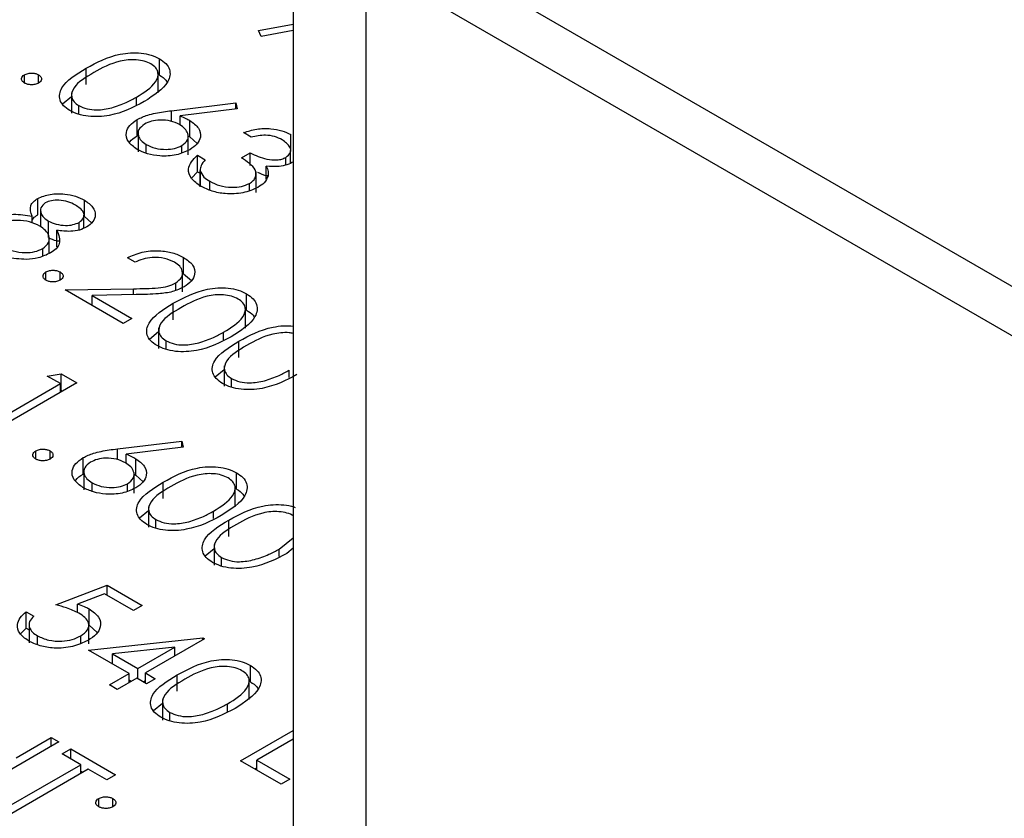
# Model space of a CAD drawing. Header units: inches. Extents: x 1694 to 2505, y -239 to -56.
# Tile 108 of 179: x 1828.291 to 1829.271, y -202.558 to -201.763. Entities that reach past the tile are written whole.
import ezdxf

# ---------------------------------------------------------------- set-up
doc = ezdxf.new("R2010")
doc.units = ezdxf.units.IN
doc.header["$LTSCALE"] = 0.5
doc.header["$MEASUREMENT"] = 0
doc.layers.add('SID-M-S', color=105, linetype='Continuous')

msp = doc.modelspace()

# ---------------------------------------------------------------- linework, layer by layer
at = {"layer": 'SID-M-S'}
for p, q in [((1828.56317, -201.55647), (1828.56317, -202.87926)), ((1828.63566, -201.6575), (1828.63566, -202.98029)), ((1828.63566, -201.6575), (1831.19892, -203.13724)), ((1828.63566, -201.70649), (1831.19892, -203.18623)), ((1828.52855, -201.77408), (1828.56317, -201.76764)), ((1828.5315, -201.77997), (1828.52855, -201.77408)), ((1828.56317, -201.77408), (1828.5315, -201.77997)), ((1828.43015, -201.81849), (1828.43015, -201.80216)), ((1828.35714, -201.82788), (1828.35714, -201.81155)), ((1828.29571, -201.82629), (1828.29571, -201.81812)), ((1828.30985, -201.82629), (1828.30985, -201.81812)), ((1828.42893, -201.83614), (1828.42893, -201.81573)), ((1828.33363, -201.84708), (1828.34257, -201.83978)), ((1828.34257, -201.83601), (1828.34257, -201.85643)), ((1828.40722, -201.84782), (1828.40722, -201.84042)), ((1828.3499, -201.85741), (1828.3499, -201.84878)), ((1828.44216, -201.8538), (1828.50621, -201.84607)), ((1828.44216, -201.8645), (1828.44216, -201.8538)), ((1828.50747, -201.85211), (1828.45076, -201.85896)), ((1828.50621, -201.84607), (1828.50747, -201.85211)), ((1828.50621, -201.85227), (1828.50621, -201.84607)), ((1828.40803, -201.87889), (1828.40803, -201.86256)), ((1828.45076, -201.8682), (1828.45076, -201.85896)), ((1828.46037, -201.8799), (1828.46037, -201.86357)), ((1828.40881, -201.87421), (1828.40881, -201.89463)), ((1828.45819, -201.87874), (1828.46037, -201.8799)), ((1828.45875, -201.89776), (1828.45875, -201.87734)), ((1828.46037, -201.8799), (1828.46778, -201.88647)), ((1828.52144, -201.87998), (1828.51383, -201.87559)), ((1828.56084, -201.89394), (1828.56084, -201.87761)), ((1828.41701, -201.89609), (1828.41701, -201.88752)), ((1828.45233, -201.89564), (1828.45233, -201.88848)), ((1828.56064, -201.90594), (1828.56064, -201.89348)), ((1828.46814, -201.89819), (1828.47575, -201.90259)), ((1828.46814, -201.91453), (1828.46814, -201.89819)), ((1828.51165, -201.90071), (1828.52035, -201.89568)), ((1828.52035, -201.90837), (1828.52035, -201.89568)), ((1828.556, -201.90776), (1828.556, -201.90023)), ((1828.47058, -201.91208), (1828.47058, -201.92841)), ((1828.47067, -201.92953), (1828.47067, -201.9132)), ((1828.53621, -201.92195), (1828.53621, -201.909)), ((1828.46199, -201.92104), (1828.46814, -201.91453)), ((1828.46814, -201.91453), (1828.47058, -201.91594)), ((1828.52625, -201.935), (1828.52625, -201.91459)), ((1828.48026, -201.9328), (1828.48026, -201.92403)), ((1828.51981, -201.93304), (1828.51981, -201.92614)), ((1828.30902, -201.9574), (1828.30902, -201.94107)), ((1828.35566, -201.95918), (1828.35566, -201.94285)), ((1828.30343, -201.96549), (1828.30343, -201.9586)), ((1828.31188, -201.95268), (1828.31188, -201.96901)), ((1828.35501, -201.97059), (1828.35501, -201.95771)), ((1828.35566, -201.95918), (1828.36265, -201.96518)), ((1828.31964, -201.97984), (1828.31964, -201.96351)), ((1828.35041, -201.97247), (1828.35041, -201.9649)), ((1828.32042, -201.99577), (1828.32042, -201.97937)), ((1828.32794, -201.98908), (1828.32794, -201.97275)), ((1828.31402, -201.99827), (1828.31402, -201.99093)), ((1828.40586, -202.00448), (1828.39824, -202.00009)), ((1828.4542, -202.01607), (1828.4542, -201.99974)), ((1828.3172, -202.02238), (1828.3172, -202.01422)), ((1828.33134, -202.02238), (1828.33134, -202.01422)), ((1828.4531, -202.03383), (1828.4531, -202.01342)), ((1828.4542, -202.01607), (1828.46205, -202.02278)), ((1828.33623, -202.03212), (1828.40426, -202.03084)), ((1828.40426, -202.03681), (1828.40426, -202.03084)), ((1828.44631, -202.0324), (1828.44631, -202.02509)), ((1828.39389, -202.0654), (1828.33623, -202.03212)), ((1828.407, -202.03676), (1828.36311, -202.03758)), ((1828.36311, -202.03758), (1828.40259, -202.06038)), ((1828.36311, -202.04763), (1828.36311, -202.03758)), ((1828.5169, -202.05226), (1828.5169, -202.03593)), ((1828.4439, -202.06166), (1828.4439, -202.04532)), ((1828.51569, -202.06992), (1828.51569, -202.0495)), ((1828.40259, -202.06038), (1828.39389, -202.0654)), ((1828.42933, -202.06979), (1828.42933, -202.0902)), ((1828.42038, -202.08086), (1828.42933, -202.07355)), ((1828.49397, -202.08159), (1828.49397, -202.07419)), ((1828.43666, -202.09118), (1828.43666, -202.08255)), ((1828.50917, -202.09934), (1828.50917, -202.08301)), ((1828.4946, -202.10747), (1828.4946, -202.12788)), ((1828.31856, -202.11768), (1828.33224, -202.11553)), ((1828.33161, -202.12522), (1828.31856, -202.11768)), ((1828.33224, -202.11553), (1828.34793, -202.12459)), ((1828.33224, -202.13186), (1828.33224, -202.11553)), ((1828.48565, -202.11854), (1828.4946, -202.11123)), ((1828.55924, -202.11928), (1828.55924, -202.11187)), ((1828.25546, -202.16918), (1828.33161, -202.12522)), ((1828.34793, -202.12459), (1828.26308, -202.17358)), ((1828.33161, -202.13401), (1828.33161, -202.12522)), ((1828.50193, -202.12886), (1828.50193, -202.12023)), ((1828.33161, -202.13196), (1828.33224, -202.13186)), ((1828.33224, -202.13186), (1828.33378, -202.13276)), ((1828.38831, -202.1901), (1828.45236, -202.18237)), ((1828.45236, -202.18237), (1828.45362, -202.18841)), ((1828.45236, -202.18856), (1828.45236, -202.18237)), ((1828.30713, -202.20027), (1828.30713, -202.1921)), ((1828.32128, -202.20027), (1828.32128, -202.1921)), ((1828.38831, -202.2008), (1828.38831, -202.1901)), ((1828.45362, -202.18841), (1828.39692, -202.19526)), ((1828.39692, -202.20449), (1828.39692, -202.19526)), ((1828.35418, -202.21518), (1828.35418, -202.19885)), ((1828.40652, -202.21619), (1828.40652, -202.19986)), ((1828.35496, -202.21051), (1828.35496, -202.23093)), ((1828.4049, -202.23405), (1828.4049, -202.21364)), ((1828.4049, -202.21534), (1828.40652, -202.21619)), ((1828.40652, -202.21619), (1828.41393, -202.22277)), ((1828.50684, -202.23015), (1828.50684, -202.21382)), ((1828.36316, -202.23239), (1828.36316, -202.22382)), ((1828.39848, -202.23193), (1828.39848, -202.22478)), ((1828.43383, -202.23954), (1828.43383, -202.22321)), ((1828.50563, -202.2478), (1828.50563, -202.22739)), ((1828.41032, -202.25874), (1828.41926, -202.25144)), ((1828.41926, -202.24767), (1828.41926, -202.26809)), ((1828.48391, -202.25948), (1828.48391, -202.25208)), ((1828.42659, -202.26907), (1828.42659, -202.26044)), ((1828.49911, -202.27722), (1828.49911, -202.26089)), ((1828.48454, -202.28535), (1828.48454, -202.30577)), ((1828.54918, -202.28976), (1828.56317, -202.27849)), ((1828.47559, -202.29642), (1828.48454, -202.28912)), ((1828.54918, -202.29716), (1828.54918, -202.28976)), ((1828.56317, -202.28875), (1828.55676, -202.29417)), ((1828.49186, -202.30675), (1828.49186, -202.29812)), ((1828.32699, -202.34518), (1828.37812, -202.32571)), ((1828.37536, -202.33417), (1828.34847, -202.34441)), ((1828.40422, -202.35083), (1828.37536, -202.33417)), ((1828.37812, -202.32571), (1828.41293, -202.34581)), ((1828.37812, -202.33576), (1828.37812, -202.32571)), ((1828.34847, -202.3528), (1828.34847, -202.34441)), ((1828.29761, -202.35209), (1828.30523, -202.35648)), ((1828.29761, -202.36842), (1828.29761, -202.35209)), ((1828.36012, -202.36556), (1828.36012, -202.34923)), ((1828.41293, -202.34581), (1828.40422, -202.35083)), ((1828.30037, -202.36268), (1828.30037, -202.3831)), ((1828.35974, -202.384), (1828.35974, -202.36359)), ((1828.29182, -202.37416), (1828.29761, -202.36842)), ((1828.29761, -202.36842), (1828.30037, -202.37001)), ((1828.36012, -202.36556), (1828.36816, -202.37265)), ((1828.30871, -202.38475), (1828.30871, -202.37608)), ((1828.35177, -202.38346), (1828.35177, -202.37609)), ((1828.35962, -202.39039), (1828.47339, -202.3782)), ((1828.47494, -202.37909), (1828.41619, -202.413)), ((1828.47339, -202.3782), (1828.47494, -202.37909)), ((1828.47339, -202.37998), (1828.47339, -202.3782)), ((1828.39987, -202.41363), (1828.35962, -202.39039)), ((1828.44543, -202.38733), (1828.38328, -202.39401)), ((1828.40858, -202.40861), (1828.44543, -202.38733)), ((1828.44543, -202.39613), (1828.44543, -202.38733)), ((1828.38328, -202.39401), (1828.40858, -202.40861)), ((1828.38328, -202.40405), (1828.38328, -202.39401)), ((1828.40858, -202.41865), (1828.40858, -202.40861)), ((1828.52071, -202.42185), (1828.52071, -202.40552)), ((1828.38029, -202.42493), (1828.39987, -202.41363)), ((1828.40749, -202.41803), (1828.38791, -202.42933)), ((1828.39987, -202.42242), (1828.39987, -202.41363)), ((1828.39987, -202.41991), (1828.40205, -202.42117)), ((1828.41728, -202.42368), (1828.40749, -202.41803)), ((1828.41402, -202.4218), (1828.41619, -202.42054)), ((1828.41619, -202.413), (1828.42598, -202.41865)), ((1828.41619, -202.42305), (1828.41619, -202.413)), ((1828.42598, -202.41865), (1828.41728, -202.42368)), ((1828.4477, -202.43124), (1828.4477, -202.41491)), ((1828.5195, -202.4395), (1828.5195, -202.41909)), ((1828.38791, -202.42933), (1828.38029, -202.42493)), ((1828.43314, -202.43937), (1828.43314, -202.45979)), ((1828.42419, -202.45044), (1828.43314, -202.44313)), ((1828.44046, -202.46076), (1828.44046, -202.45214)), ((1828.49778, -202.45118), (1828.49778, -202.44378)), ((1828.51083, -202.5003), (1828.56317, -202.47008)), ((1828.28755, -202.49731), (1828.32236, -202.47722)), ((1828.32236, -202.47722), (1828.32998, -202.48161)), ((1828.32236, -202.48601), (1828.32236, -202.47722)), ((1828.56317, -202.47888), (1828.52715, -202.49967)), ((1828.32998, -202.48161), (1828.24513, -202.5306)), ((1828.33324, -202.49354), (1828.34194, -202.48852)), ((1828.34194, -202.48852), (1828.38655, -202.51427)), ((1828.34194, -202.49857), (1828.34194, -202.48852)), ((1828.35174, -202.50422), (1828.33324, -202.49354)), ((1828.55109, -202.52353), (1828.51083, -202.5003)), ((1828.52715, -202.49967), (1828.55979, -202.51851)), ((1828.52715, -202.50972), (1828.52715, -202.49967)), ((1828.27559, -202.54818), (1828.35174, -202.50422)), ((1828.35935, -202.50862), (1828.2832, -202.55258)), ((1828.35174, -202.51301), (1828.35174, -202.50422)), ((1828.35174, -202.5105), (1828.35391, -202.51176)), ((1828.37784, -202.51929), (1828.35935, -202.50862)), ((1828.52498, -202.50846), (1828.52715, -202.50721)), ((1828.38655, -202.51427), (1828.37784, -202.51929)), ((1828.55979, -202.51851), (1828.55109, -202.52353)), ((1828.36969, -202.54598), (1828.36969, -202.53782)), ((1828.38383, -202.54598), (1828.38383, -202.53782))]:
    msp.add_line(p, q, dxfattribs=at)
for points, knots in [([(1828.35714, -201.81155), (1828.3676, -201.80589), (1828.38069, -201.79881), (1828.40135, -201.79601), (1828.41192, -201.79627), (1828.4221, -201.79821), (1828.42746, -201.80084), (1828.43015, -201.80216)], [0, 0, 0, 0, 0.498702, 0.624177, 0.749467, 0.874745, 1, 1, 1, 1]), ([(1828.4217, -201.80733), (1828.41956, -201.80632), (1828.41528, -201.8043), (1828.40714, -201.80304), (1828.39884, -201.80307), (1828.3829, -201.8058), (1828.37283, -201.81143), (1828.36479, -201.81593)], [0, 0, 0, 0, 0.1251388, 0.2504182, 0.3755189, 0.5008471, 1, 1, 1, 1]), ([(1828.43015, -201.80216), (1828.43244, -201.80372), (1828.43704, -201.80683), (1828.44171, -201.81464), (1828.43903, -201.82944), (1828.42449, -201.83867), (1828.4148, -201.84483)], [0, 0, 0, 0, 0.1256, 0.251197, 0.500581, 1, 1, 1, 1]), ([(1828.34094, -201.85366), (1828.33867, -201.85211), (1828.33412, -201.84902), (1828.32955, -201.84125), (1828.33266, -201.82659), (1828.34734, -201.81757), (1828.35714, -201.81155)], [0, 0, 0, 0, 0.125551, 0.25109, 0.50025, 1, 1, 1, 1]), ([(1828.40722, -201.84042), (1828.41478, -201.83569), (1828.42611, -201.8286), (1828.42983, -201.81729), (1828.42691, -201.81105), (1828.42344, -201.80857), (1828.4217, -201.80733)], [0, 0, 0, 0, 0.500072, 0.749021, 0.874598, 1, 1, 1, 1]), ([(1828.29571, -201.82629), (1828.2948, -201.82561), (1828.29298, -201.82426), (1828.29259, -201.82183), (1828.29349, -201.81967), (1828.29497, -201.81864), (1828.29571, -201.81812)], [0, 0, 0, 0, 0.279581, 0.559143, 0.779575, 1, 1, 1, 1]), ([(1828.29571, -201.81812), (1828.29688, -201.81759), (1828.29921, -201.81653), (1828.30344, -201.81631), (1828.30718, -201.81683), (1828.30896, -201.81769), (1828.30985, -201.81812)], [0, 0, 0, 0, 0.279576, 0.559284, 0.779552, 1, 1, 1, 1]), ([(1828.30985, -201.81812), (1828.31078, -201.8188), (1828.31263, -201.82014), (1828.31298, -201.82258), (1828.31212, -201.82475), (1828.31061, -201.82578), (1828.30985, -201.82629)], [0, 0, 0, 0, 0.279602, 0.559212, 0.779475, 1, 1, 1, 1]), ([(1828.36479, -201.81593), (1828.35692, -201.82054), (1828.34514, -201.82745), (1828.3417, -201.83884), (1828.3447, -201.84505), (1828.34817, -201.84754), (1828.3499, -201.84878)], [0, 0, 0, 0, 0.500291, 0.749086, 0.874606, 1, 1, 1, 1]), ([(1828.43015, -201.81849), (1828.4326, -201.82001), (1828.43592, -201.82207), (1828.43737, -201.82471), (1828.43775, -201.82541)], [0, 0, 0, 0, 0.736896, 1, 1, 1, 1]), ([(1828.30985, -201.82629), (1828.30869, -201.82682), (1828.30635, -201.82788), (1828.30213, -201.82809), (1828.29839, -201.82758), (1828.2966, -201.82672), (1828.29571, -201.82629)], [0, 0, 0, 0, 0.279469, 0.559358, 0.779674, 1, 1, 1, 1]), ([(1828.38267, -201.85088), (1828.38766, -201.84924), (1828.39659, -201.84632), (1828.40397, -201.84222), (1828.40722, -201.84042)], [0, 0, 0, 0, 0.559599, 1, 1, 1, 1]), ([(1828.4148, -201.84483), (1828.40414, -201.85044), (1828.38816, -201.85884), (1828.36256, -201.8603), (1828.34903, -201.85763), (1828.34364, -201.85498), (1828.34094, -201.85366)], [0, 0, 0, 0, 0.499407, 0.748743, 0.874372, 1, 1, 1, 1]), ([(1828.3499, -201.84878), (1828.35251, -201.84995), (1828.35773, -201.85229), (1828.36973, -201.85363), (1828.37777, -201.85192), (1828.38267, -201.85088)], [0, 0, 0, 0, 0.280257, 0.560781, 1, 1, 1, 1]), ([(1828.40803, -201.86256), (1828.41137, -201.86098), (1828.41686, -201.85838), (1828.42603, -201.8562), (1828.43401, -201.85482), (1828.43945, -201.85414), (1828.44216, -201.8538)], [0, 0, 0, 0, 0.339374, 0.559486, 0.779731, 1, 1, 1, 1]), ([(1828.4079, -201.89231), (1828.40456, -201.88985), (1828.39788, -201.88495), (1828.3962, -201.87602), (1828.39998, -201.86822), (1828.40535, -201.86444), (1828.40803, -201.86256)], [0, 0, 0, 0, 0.27967, 0.559085, 0.779558, 1, 1, 1, 1]), ([(1828.45007, -201.86767), (1828.44726, -201.8663), (1828.44166, -201.86358), (1828.43126, -201.86274), (1828.42197, -201.86395), (1828.41755, -201.86607), (1828.41534, -201.86713)], [0, 0, 0, 0, 0.280127, 0.559515, 0.779719, 1, 1, 1, 1]), ([(1828.45076, -201.85896), (1828.45265, -201.85976), (1828.45602, -201.86118), (1828.45904, -201.86284), (1828.46037, -201.86357)], [0, 0, 0, 0, 0.55991, 1, 1, 1, 1]), ([(1828.46037, -201.86357), (1828.46366, -201.86596), (1828.47025, -201.87074), (1828.47172, -201.87944), (1828.46843, -201.88713), (1828.46308, -201.89078), (1828.4604, -201.89261)], [0, 0, 0, 0, 0.279638, 0.559326, 0.779527, 1, 1, 1, 1]), ([(1828.41534, -201.86713), (1828.4131, -201.86884), (1828.40861, -201.87227), (1828.40852, -201.87844), (1828.41133, -201.8837), (1828.41511, -201.88625), (1828.41701, -201.88752)], [0, 0, 0, 0, 0.279059, 0.55882, 0.779303, 1, 1, 1, 1]), ([(1828.45233, -201.88848), (1828.4546, -201.88672), (1828.45914, -201.88319), (1828.45894, -201.87688), (1828.4559, -201.87155), (1828.45201, -201.86896), (1828.45007, -201.86767)], [0, 0, 0, 0, 0.278754, 0.558605, 0.779147, 1, 1, 1, 1]), ([(1828.51383, -201.87559), (1828.51807, -201.87427), (1828.52654, -201.87163), (1828.54023, -201.87121), (1828.55222, -201.87335), (1828.55797, -201.87619), (1828.56084, -201.87761)], [0, 0, 0, 0, 0.280288, 0.55968, 0.779747, 1, 1, 1, 1]), ([(1828.40036, -201.88557), (1828.40048, -201.88531), (1828.40171, -201.88271), (1828.40504, -201.8807), (1828.40803, -201.87889)], [0, 0, 0, 0, 0.098877, 1, 1, 1, 1]), ([(1828.55224, -201.88269), (1828.54986, -201.88152), (1828.5451, -201.87918), (1828.53384, -201.87758), (1828.52615, -201.87907), (1828.52144, -201.87998)], [0, 0, 0, 0, 0.280636, 0.560364, 1, 1, 1, 1]), ([(1828.556, -201.90023), (1828.55779, -201.8987), (1828.56139, -201.89562), (1828.56039, -201.8887), (1828.55533, -201.88497), (1828.55224, -201.88269)], [0, 0, 0, 0, 0.278859, 0.5600742, 1, 1, 1, 1]), ([(1828.4604, -201.89261), (1828.45608, -201.8946), (1828.44744, -201.89858), (1828.4316, -201.89936), (1828.41788, -201.89708), (1828.41122, -201.8939), (1828.4079, -201.89231)], [0, 0, 0, 0, 0.279631, 0.55896, 0.779478, 1, 1, 1, 1]), ([(1828.41701, -201.88752), (1828.41987, -201.88887), (1828.42561, -201.89158), (1828.436, -201.89256), (1828.44554, -201.89166), (1828.45007, -201.88954), (1828.45233, -201.88848)], [0, 0, 0, 0, 0.280018, 0.559853, 0.779987, 1, 1, 1, 1]), ([(1828.47142, -201.92898), (1828.46786, -201.92653), (1828.46077, -201.92165), (1828.4581, -201.91259), (1828.46134, -201.90456), (1828.46587, -201.90032), (1828.46814, -201.89819)], [0, 0, 0, 0, 0.279886, 0.558979, 0.779263, 1, 1, 1, 1]), ([(1828.47575, -201.90259), (1828.47406, -201.90446), (1828.47105, -201.9078), (1828.47078, -201.91155), (1828.47067, -201.9132)], [0, 0, 0, 0, 0.560694, 1, 1, 1, 1]), ([(1828.51981, -201.92614), (1828.52117, -201.92522), (1828.52388, -201.92336), (1828.52658, -201.91875), (1828.526, -201.90997), (1828.51739, -201.90441), (1828.51165, -201.90071)], [0, 0, 0, 0, 0.125587, 0.251191, 0.500605, 1, 1, 1, 1]), ([(1828.52035, -201.89568), (1828.52559, -201.89819), (1828.53344, -201.90196), (1828.54545, -201.90314), (1828.55208, -201.90209), (1828.55469, -201.90085), (1828.556, -201.90023)], [0, 0, 0, 0, 0.499418, 0.749016, 0.874544, 1, 1, 1, 1]), ([(1828.47067, -201.9132), (1828.47158, -201.91549), (1828.47322, -201.91958), (1828.4781, -201.92267), (1828.48026, -201.92403)], [0, 0, 0, 0, 0.558748, 1, 1, 1, 1]), ([(1828.56358, -201.90464), (1828.56148, -201.90569), (1828.55728, -201.9078), (1828.54772, -201.90979), (1828.54057, -201.9093), (1828.53621, -201.909)], [0, 0, 0, 0, 0.280508, 0.560792, 1, 1, 1, 1]), ([(1828.53621, -201.909), (1828.53716, -201.91073), (1828.53884, -201.91384), (1828.53837, -201.91707), (1828.53817, -201.91849)], [0, 0, 0, 0, 0.5597945, 1, 1, 1, 1]), ([(1828.52773, -201.91479), (1828.53061, -201.91638), (1828.53375, -201.91812), (1828.53783, -201.91838), (1828.53817, -201.9184)], [0, 0, 0, 0, 0.915503, 1, 1, 1, 1]), ([(1828.53817, -201.91849), (1828.5372, -201.92093), (1828.53546, -201.92529), (1828.53039, -201.92864), (1828.52816, -201.93012)], [0, 0, 0, 0, 0.5594191, 1, 1, 1, 1]), ([(1828.52816, -201.93012), (1828.52338, -201.93217), (1828.51383, -201.93627), (1828.49671, -201.93696), (1828.48204, -201.93423), (1828.47496, -201.93073), (1828.47142, -201.92898)], [0, 0, 0, 0, 0.279304, 0.558838, 0.779277, 1, 1, 1, 1]), ([(1828.48026, -201.92403), (1828.48339, -201.92562), (1828.48966, -201.92878), (1828.50117, -201.93034), (1828.51204, -201.92964), (1828.51722, -201.92731), (1828.51981, -201.92614)], [0, 0, 0, 0, 0.280599, 0.560151, 0.780303, 1, 1, 1, 1]), ([(1828.30343, -201.9586), (1828.3022, -201.9551), (1828.30049, -201.95022), (1828.3044, -201.94423), (1828.30748, -201.94212), (1828.30902, -201.94107)], [0, 0, 0, 0, 0.5577522, 0.7789324, 1, 1, 1, 1]), ([(1828.30902, -201.94107), (1828.31302, -201.93945), (1828.32103, -201.93622), (1828.33508, -201.93619), (1828.34695, -201.93857), (1828.35276, -201.94142), (1828.35566, -201.94285)], [0, 0, 0, 0, 0.278806, 0.558457, 0.77916, 1, 1, 1, 1]), ([(1828.31652, -201.94553), (1828.31474, -201.9471), (1828.31118, -201.95026), (1828.31195, -201.95564), (1828.31466, -201.96018), (1828.31798, -201.9624), (1828.31964, -201.96351)], [0, 0, 0, 0, 0.277721, 0.558224, 0.779072, 1, 1, 1, 1]), ([(1828.34653, -201.94763), (1828.34415, -201.94643), (1828.3394, -201.94403), (1828.33081, -201.94269), (1828.32248, -201.94291), (1828.3185, -201.94466), (1828.31652, -201.94553)], [0, 0, 0, 0, 0.280651, 0.560566, 0.78062, 1, 1, 1, 1]), ([(1828.35041, -201.9649), (1828.35214, -201.96338), (1828.3556, -201.96033), (1828.35498, -201.95347), (1828.34974, -201.94984), (1828.34653, -201.94763)], [0, 0, 0, 0, 0.278971, 0.559919, 1, 1, 1, 1]), ([(1828.35566, -201.94285), (1828.35867, -201.94502), (1828.36469, -201.94935), (1828.36703, -201.95717), (1828.36473, -201.9643), (1828.36006, -201.96774), (1828.35774, -201.96946)], [0, 0, 0, 0, 0.2799289, 0.5596229, 0.7799456, 1, 1, 1, 1]), ([(1828.26343, -201.96236), (1828.26655, -201.96088), (1828.27277, -201.95793), (1828.28727, -201.95614), (1828.2973, -201.95767), (1828.30343, -201.9586)], [0, 0, 0, 0, 0.279987, 0.559901, 1, 1, 1, 1]), ([(1828.30343, -201.96268), (1828.30381, -201.962), (1828.30495, -201.96001), (1828.3074, -201.95844), (1828.30902, -201.9574)], [0, 0, 0, 0, 0.339295, 1, 1, 1, 1]), ([(1828.31113, -201.96864), (1828.30789, -201.96706), (1828.30142, -201.96392), (1828.28965, -201.9626), (1828.27867, -201.96335), (1828.27341, -201.96572), (1828.27079, -201.9669)], [0, 0, 0, 0, 0.280283, 0.560138, 0.780298, 1, 1, 1, 1]), ([(1828.31402, -201.99093), (1828.31634, -201.98902), (1828.32099, -201.98518), (1828.32056, -201.97847), (1828.31735, -201.97278), (1828.3132, -201.97002), (1828.31113, -201.96864)], [0, 0, 0, 0, 0.278303, 0.558509, 0.779146, 1, 1, 1, 1]), ([(1828.31964, -201.96351), (1828.32213, -201.96467), (1828.32711, -201.96699), (1828.336, -201.96815), (1828.34431, -201.96747), (1828.34838, -201.96576), (1828.35041, -201.9649)], [0, 0, 0, 0, 0.280237, 0.560145, 0.780435, 1, 1, 1, 1]), ([(1828.35774, -201.96946), (1828.35543, -201.97058), (1828.35082, -201.9728), (1828.34011, -201.97433), (1828.33255, -201.97335), (1828.32794, -201.97275)], [0, 0, 0, 0, 0.280159, 0.560243, 1, 1, 1, 1]), ([(1828.31964, -201.97984), (1828.32206, -201.98112), (1828.32511, -201.98274), (1828.32906, -201.98318), (1828.32988, -201.98327)], [0, 0, 0, 0, 0.792939, 1, 1, 1, 1]), ([(1828.32794, -201.97275), (1828.32983, -201.97721), (1828.33248, -201.98343), (1828.32779, -201.99121), (1828.32379, -201.9939), (1828.32179, -201.99524)], [0, 0, 0, 0, 0.558271, 0.779089, 1, 1, 1, 1]), ([(1828.27474, -201.98908), (1828.27786, -201.99065), (1828.28409, -201.99379), (1828.29559, -201.99528), (1828.30633, -201.99442), (1828.31146, -201.99209), (1828.31402, -201.99093)], [0, 0, 0, 0, 0.280602, 0.559962, 0.78018, 1, 1, 1, 1]), ([(1828.29778, -202.00168), (1828.29102, -202.00136), (1828.27888, -202.00079), (1828.26991, -201.99612), (1828.26595, -201.99405)], [0, 0, 0, 0, 0.557758, 1, 1, 1, 1]), ([(1828.32179, -201.99524), (1828.31783, -201.99713), (1828.31077, -202.0005), (1828.30176, -202.00132), (1828.29778, -202.00168)], [0, 0, 0, 0, 0.559346, 1, 1, 1, 1]), ([(1828.39824, -202.00009), (1828.40286, -201.99799), (1828.41209, -201.99381), (1828.42876, -201.99254), (1828.44363, -201.99459), (1828.45067, -201.99802), (1828.4542, -201.99974)], [0, 0, 0, 0, 0.280029, 0.559515, 0.779668, 1, 1, 1, 1]), ([(1828.4451, -202.00453), (1828.44191, -202.00303), (1828.43553, -202.00003), (1828.42369, -201.9993), (1828.41352, -202.0011), (1828.40841, -202.00336), (1828.40586, -202.00448)], [0, 0, 0, 0, 0.279699, 0.558847, 0.779176, 1, 1, 1, 1]), ([(1828.4542, -201.99974), (1828.45763, -202.00212), (1828.46448, -202.00689), (1828.46597, -202.01573), (1828.46268, -202.02351), (1828.4573, -202.02723), (1828.45461, -202.02909)], [0, 0, 0, 0, 0.27989, 0.559224, 0.779582, 1, 1, 1, 1]), ([(1828.44631, -202.02509), (1828.44858, -202.02337), (1828.45312, -202.01993), (1828.45349, -202.01373), (1828.45082, -202.00838), (1828.44701, -202.00582), (1828.4451, -202.00453)], [0, 0, 0, 0, 0.279126, 0.558978, 0.77935, 1, 1, 1, 1]), ([(1828.3172, -202.02238), (1828.31628, -202.02171), (1828.31446, -202.02036), (1828.31408, -202.01792), (1828.31497, -202.01577), (1828.31645, -202.01474), (1828.3172, -202.01422)], [0, 0, 0, 0, 0.279581, 0.559143, 0.779575, 1, 1, 1, 1]), ([(1828.3172, -202.01422), (1828.31836, -202.01369), (1828.3207, -202.01263), (1828.32493, -202.0124), (1828.32866, -202.01292), (1828.33045, -202.01379), (1828.33134, -202.01422)], [0, 0, 0, 0, 0.279576, 0.559284, 0.779552, 1, 1, 1, 1]), ([(1828.33134, -202.01422), (1828.33227, -202.01489), (1828.33412, -202.01624), (1828.33446, -202.01868), (1828.33361, -202.02085), (1828.3321, -202.02187), (1828.33134, -202.02238)], [0, 0, 0, 0, 0.279602, 0.559212, 0.779475, 1, 1, 1, 1]), ([(1828.33134, -202.02238), (1828.33017, -202.02291), (1828.32784, -202.02398), (1828.32361, -202.02419), (1828.31987, -202.02367), (1828.31809, -202.02281), (1828.3172, -202.02238)], [0, 0, 0, 0, 0.2794691, 0.5593578, 0.7796739, 1, 1, 1, 1]), ([(1828.40426, -202.03084), (1828.41252, -202.03077), (1828.42402, -202.03068), (1828.4387, -202.0287), (1828.44377, -202.02629), (1828.44631, -202.02509)], [0, 0, 0, 0, 0.560717, 0.780532, 1, 1, 1, 1]), ([(1828.45461, -202.02909), (1828.4509, -202.03084), (1828.44347, -202.03433), (1828.42651, -202.03629), (1828.4144, -202.03658), (1828.407, -202.03676)], [0, 0, 0, 0, 0.279288, 0.559154, 1, 1, 1, 1]), ([(1828.4439, -202.04532), (1828.45436, -202.03967), (1828.46745, -202.03258), (1828.4881, -202.02979), (1828.49867, -202.03005), (1828.50886, -202.03199), (1828.51422, -202.03462), (1828.5169, -202.03593)], [0, 0, 0, 0, 0.498702, 0.624177, 0.749467, 0.874745, 1, 1, 1, 1]), ([(1828.50845, -202.04111), (1828.50632, -202.04009), (1828.50203, -202.03807), (1828.49389, -202.03682), (1828.4856, -202.03685), (1828.46965, -202.03957), (1828.45959, -202.0452), (1828.45155, -202.0497)], [0, 0, 0, 0, 0.125139, 0.250418, 0.375519, 0.500847, 1, 1, 1, 1]), ([(1828.5169, -202.03593), (1828.5192, -202.03749), (1828.5238, -202.04061), (1828.52847, -202.04842), (1828.52578, -202.06321), (1828.51125, -202.07245), (1828.50155, -202.07861)], [0, 0, 0, 0, 0.1256, 0.251197, 0.500581, 1, 1, 1, 1]), ([(1828.4277, -202.08743), (1828.42542, -202.08588), (1828.42087, -202.08279), (1828.41631, -202.07503), (1828.41942, -202.06036), (1828.4341, -202.05134), (1828.4439, -202.04532)], [0, 0, 0, 0, 0.125551, 0.25109, 0.50025, 1, 1, 1, 1]), ([(1828.45155, -202.0497), (1828.44368, -202.05432), (1828.43189, -202.06123), (1828.42846, -202.07262), (1828.43146, -202.07883), (1828.43492, -202.08131), (1828.43666, -202.08255)], [0, 0, 0, 0, 0.500291, 0.749086, 0.874606, 1, 1, 1, 1]), ([(1828.49397, -202.07419), (1828.50154, -202.06946), (1828.51287, -202.06238), (1828.51659, -202.05106), (1828.51367, -202.04482), (1828.51019, -202.04234), (1828.50845, -202.04111)], [0, 0, 0, 0, 0.500072, 0.749021, 0.874598, 1, 1, 1, 1]), ([(1828.5169, -202.05226), (1828.51935, -202.05378), (1828.52268, -202.05584), (1828.52412, -202.05849), (1828.5245, -202.05919)], [0, 0, 0, 0, 0.7368963, 1, 1, 1, 1]), ([(1828.50917, -202.08301), (1828.51962, -202.07739), (1828.5327, -202.07036), (1828.55315, -202.06742), (1828.55991, -202.0678), (1828.56317, -202.06799)], [0, 0, 0, 0, 0.673069, 0.8424145, 1, 1, 1, 1]), ([(1828.50155, -202.07861), (1828.4909, -202.08421), (1828.47492, -202.09262), (1828.44931, -202.09408), (1828.43579, -202.0914), (1828.4304, -202.08875), (1828.4277, -202.08743)], [0, 0, 0, 0, 0.499407, 0.748743, 0.874372, 1, 1, 1, 1]), ([(1828.46943, -202.08465), (1828.47442, -202.08302), (1828.48334, -202.0801), (1828.49072, -202.076), (1828.49397, -202.07419)], [0, 0, 0, 0, 0.559599, 1, 1, 1, 1]), ([(1828.56317, -202.0754), (1828.56184, -202.07513), (1828.5579, -202.07436), (1828.55084, -202.07457), (1828.53496, -202.0772), (1828.52488, -202.08286), (1828.51682, -202.08738)], [0, 0, 0, 0, 0.0787628, 0.2325117, 0.3865403, 1, 1, 1, 1]), ([(1828.43666, -202.08255), (1828.43926, -202.08372), (1828.44448, -202.08606), (1828.45649, -202.0874), (1828.46452, -202.0857), (1828.46943, -202.08465)], [0, 0, 0, 0, 0.280257, 0.560781, 1, 1, 1, 1]), ([(1828.49297, -202.12511), (1828.49069, -202.12357), (1828.48615, -202.12047), (1828.48158, -202.11271), (1828.48469, -202.09804), (1828.49937, -202.08902), (1828.50917, -202.08301)], [0, 0, 0, 0, 0.125551, 0.25109, 0.50025, 1, 1, 1, 1]), ([(1828.51682, -202.08738), (1828.50895, -202.092), (1828.49716, -202.09891), (1828.49373, -202.1103), (1828.49673, -202.11651), (1828.5002, -202.11899), (1828.50193, -202.12023)], [0, 0, 0, 0, 0.500291, 0.749086, 0.874606, 1, 1, 1, 1]), ([(1828.56683, -202.11629), (1828.55617, -202.12189), (1828.54019, -202.1303), (1828.51459, -202.13176), (1828.50106, -202.12908), (1828.49567, -202.12644), (1828.49297, -202.12511)], [0, 0, 0, 0, 0.499407, 0.748743, 0.874372, 1, 1, 1, 1]), ([(1828.5347, -202.12233), (1828.53969, -202.1207), (1828.54861, -202.11778), (1828.55599, -202.11368), (1828.55924, -202.11187)], [0, 0, 0, 0, 0.559599, 1, 1, 1, 1]), ([(1828.50193, -202.12023), (1828.50454, -202.1214), (1828.50976, -202.12375), (1828.52176, -202.12508), (1828.5298, -202.12338), (1828.5347, -202.12233)], [0, 0, 0, 0, 0.280257, 0.560781, 1, 1, 1, 1]), ([(1828.30713, -202.20027), (1828.30622, -202.19959), (1828.3044, -202.19824), (1828.30402, -202.19581), (1828.30491, -202.19365), (1828.30639, -202.19262), (1828.30713, -202.1921)], [0, 0, 0, 0, 0.279581, 0.559143, 0.779575, 1, 1, 1, 1]), ([(1828.30713, -202.1921), (1828.3083, -202.19157), (1828.31063, -202.19051), (1828.31486, -202.19029), (1828.3186, -202.19081), (1828.32038, -202.19167), (1828.32128, -202.1921)], [0, 0, 0, 0, 0.279576, 0.559284, 0.779552, 1, 1, 1, 1]), ([(1828.32128, -202.1921), (1828.3222, -202.19277), (1828.32406, -202.19412), (1828.3244, -202.19656), (1828.32355, -202.19873), (1828.32203, -202.19975), (1828.32128, -202.20027)], [0, 0, 0, 0, 0.279602, 0.559212, 0.779475, 1, 1, 1, 1]), ([(1828.35418, -202.19885), (1828.35752, -202.19727), (1828.36301, -202.19467), (1828.37218, -202.19249), (1828.38016, -202.19112), (1828.3856, -202.19044), (1828.38831, -202.1901)], [0, 0, 0, 0, 0.339374, 0.559486, 0.779731, 1, 1, 1, 1]), ([(1828.39692, -202.19526), (1828.3988, -202.19606), (1828.40217, -202.19747), (1828.40519, -202.19913), (1828.40652, -202.19986)], [0, 0, 0, 0, 0.55991, 1, 1, 1, 1]), ([(1828.32128, -202.20027), (1828.32011, -202.2008), (1828.31778, -202.20186), (1828.31355, -202.20207), (1828.30981, -202.20156), (1828.30803, -202.2007), (1828.30713, -202.20027)], [0, 0, 0, 0, 0.2794691, 0.5593578, 0.7796739, 1, 1, 1, 1]), ([(1828.35405, -202.2286), (1828.35071, -202.22615), (1828.34403, -202.22124), (1828.34235, -202.21232), (1828.34613, -202.20452), (1828.3515, -202.20074), (1828.35418, -202.19885)], [0, 0, 0, 0, 0.2796696, 0.5590848, 0.7795576, 1, 1, 1, 1]), ([(1828.36149, -202.20343), (1828.35925, -202.20514), (1828.35476, -202.20857), (1828.35467, -202.21474), (1828.35748, -202.22), (1828.36127, -202.22254), (1828.36316, -202.22382)], [0, 0, 0, 0, 0.279059, 0.55882, 0.779303, 1, 1, 1, 1]), ([(1828.39622, -202.20397), (1828.39341, -202.2026), (1828.38781, -202.19987), (1828.37741, -202.19903), (1828.36812, -202.20024), (1828.3637, -202.20236), (1828.36149, -202.20343)], [0, 0, 0, 0, 0.280127, 0.559515, 0.779719, 1, 1, 1, 1]), ([(1828.39848, -202.22478), (1828.40075, -202.22302), (1828.40529, -202.21949), (1828.40509, -202.21318), (1828.40205, -202.20784), (1828.39816, -202.20526), (1828.39622, -202.20397)], [0, 0, 0, 0, 0.278754, 0.558605, 0.779147, 1, 1, 1, 1]), ([(1828.40652, -202.19986), (1828.40981, -202.20225), (1828.4164, -202.20704), (1828.41787, -202.21574), (1828.41458, -202.22343), (1828.40923, -202.22708), (1828.40655, -202.22891)], [0, 0, 0, 0, 0.279638, 0.559326, 0.779527, 1, 1, 1, 1]), ([(1828.34651, -202.22186), (1828.34663, -202.22161), (1828.34786, -202.21901), (1828.35119, -202.217), (1828.35418, -202.21518)], [0, 0, 0, 0, 0.0988773, 1, 1, 1, 1]), ([(1828.43383, -202.22321), (1828.44429, -202.21755), (1828.45739, -202.21046), (1828.47804, -202.20767), (1828.48861, -202.20793), (1828.49879, -202.20987), (1828.50416, -202.2125), (1828.50684, -202.21382)], [0, 0, 0, 0, 0.498702, 0.624177, 0.749467, 0.874745, 1, 1, 1, 1]), ([(1828.49839, -202.21899), (1828.49625, -202.21798), (1828.49197, -202.21595), (1828.48383, -202.2147), (1828.47554, -202.21473), (1828.45959, -202.21745), (1828.44953, -202.22308), (1828.44148, -202.22758)], [0, 0, 0, 0, 0.125139, 0.250418, 0.375519, 0.500847, 1, 1, 1, 1]), ([(1828.50684, -202.21382), (1828.50914, -202.21537), (1828.51373, -202.21849), (1828.51841, -202.2263), (1828.51572, -202.24109), (1828.50119, -202.25033), (1828.49149, -202.25649)], [0, 0, 0, 0, 0.1256, 0.251197, 0.500581, 1, 1, 1, 1]), ([(1828.36316, -202.22382), (1828.36602, -202.22517), (1828.37176, -202.22788), (1828.38215, -202.22886), (1828.39169, -202.22795), (1828.39622, -202.22584), (1828.39848, -202.22478)], [0, 0, 0, 0, 0.280018, 0.559853, 0.779987, 1, 1, 1, 1]), ([(1828.41764, -202.26531), (1828.41536, -202.26377), (1828.41081, -202.26068), (1828.40624, -202.25291), (1828.40935, -202.23824), (1828.42404, -202.22923), (1828.43383, -202.22321)], [0, 0, 0, 0, 0.125551, 0.25109, 0.50025, 1, 1, 1, 1]), ([(1828.48391, -202.25208), (1828.49147, -202.24735), (1828.5028, -202.24026), (1828.50653, -202.22894), (1828.50361, -202.22271), (1828.50013, -202.22023), (1828.49839, -202.21899)], [0, 0, 0, 0, 0.500072, 0.749021, 0.874598, 1, 1, 1, 1]), ([(1828.40655, -202.22891), (1828.40223, -202.2309), (1828.39359, -202.23487), (1828.37775, -202.23566), (1828.36403, -202.23338), (1828.35737, -202.23019), (1828.35405, -202.2286)], [0, 0, 0, 0, 0.2796308, 0.5589603, 0.7794783, 1, 1, 1, 1]), ([(1828.44148, -202.22758), (1828.43361, -202.2322), (1828.42183, -202.23911), (1828.4184, -202.2505), (1828.4214, -202.25671), (1828.42486, -202.2592), (1828.42659, -202.26044)], [0, 0, 0, 0, 0.500291, 0.749086, 0.874606, 1, 1, 1, 1]), ([(1828.50684, -202.23015), (1828.50929, -202.23167), (1828.51262, -202.23373), (1828.51406, -202.23637), (1828.51444, -202.23707)], [0, 0, 0, 0, 0.7368963, 1, 1, 1, 1]), ([(1828.49911, -202.26089), (1828.50956, -202.25524), (1828.52264, -202.24817), (1828.54333, -202.24533), (1828.55381, -202.24568), (1828.56147, -202.24685), (1828.56474, -202.24832), (1828.56525, -202.24855)], [0, 0, 0, 0, 0.555535, 0.695309, 0.834879, 0.974433, 1, 1, 1, 1]), ([(1828.45937, -202.26254), (1828.46436, -202.2609), (1828.47328, -202.25798), (1828.48066, -202.25388), (1828.48391, -202.25208)], [0, 0, 0, 0, 0.559599, 1, 1, 1, 1]), ([(1828.56366, -202.25667), (1828.56152, -202.25566), (1828.55724, -202.25364), (1828.5491, -202.25238), (1828.54081, -202.25241), (1828.52486, -202.25514), (1828.5148, -202.26076), (1828.50675, -202.26526)], [0, 0, 0, 0, 0.1251388, 0.2504182, 0.3755189, 0.5008471, 1, 1, 1, 1]), ([(1828.49149, -202.25649), (1828.48083, -202.2621), (1828.46485, -202.2705), (1828.43925, -202.27196), (1828.42573, -202.26929), (1828.42033, -202.26664), (1828.41764, -202.26531)], [0, 0, 0, 0, 0.499407, 0.748743, 0.874372, 1, 1, 1, 1]), ([(1828.42659, -202.26044), (1828.4292, -202.26161), (1828.43442, -202.26395), (1828.44643, -202.26529), (1828.45446, -202.26358), (1828.45937, -202.26254)], [0, 0, 0, 0, 0.280257, 0.560781, 1, 1, 1, 1]), ([(1828.48291, -202.30299), (1828.48063, -202.30145), (1828.47608, -202.29836), (1828.47151, -202.29059), (1828.47463, -202.27593), (1828.48931, -202.26691), (1828.49911, -202.26089)], [0, 0, 0, 0, 0.125551, 0.25109, 0.50025, 1, 1, 1, 1]), ([(1828.50675, -202.26526), (1828.49889, -202.26988), (1828.4871, -202.27679), (1828.48367, -202.28818), (1828.48667, -202.29439), (1828.49013, -202.29688), (1828.49186, -202.29812)], [0, 0, 0, 0, 0.500291, 0.749086, 0.874606, 1, 1, 1, 1]), ([(1828.55676, -202.29417), (1828.5461, -202.29978), (1828.53013, -202.30818), (1828.50452, -202.30964), (1828.491, -202.30697), (1828.4856, -202.30432), (1828.48291, -202.30299)], [0, 0, 0, 0, 0.499407, 0.748743, 0.874372, 1, 1, 1, 1]), ([(1828.52464, -202.30022), (1828.52963, -202.29858), (1828.53855, -202.29566), (1828.54593, -202.29156), (1828.54918, -202.28976)], [0, 0, 0, 0, 0.559599, 1, 1, 1, 1]), ([(1828.49186, -202.29812), (1828.49447, -202.29929), (1828.49969, -202.30163), (1828.5117, -202.30297), (1828.51973, -202.30126), (1828.52464, -202.30022)], [0, 0, 0, 0, 0.280257, 0.560781, 1, 1, 1, 1]), ([(1828.34847, -202.34441), (1828.35081, -202.34518), (1828.35499, -202.34655), (1828.35855, -202.34841), (1828.36012, -202.34923)], [0, 0, 0, 0, 0.560064, 1, 1, 1, 1]), ([(1828.29957, -202.38085), (1828.2963, -202.37853), (1828.28978, -202.3739), (1828.28805, -202.36541), (1828.29088, -202.3579), (1828.29537, -202.35403), (1828.29761, -202.35209)], [0, 0, 0, 0, 0.2796245, 0.5590192, 0.7793803, 1, 1, 1, 1]), ([(1828.35004, -202.35346), (1828.34607, -202.3516), (1828.33898, -202.34828), (1828.33065, -202.34613), (1828.32699, -202.34518)], [0, 0, 0, 0, 0.559416, 1, 1, 1, 1]), ([(1828.35177, -202.37609), (1828.35439, -202.37421), (1828.35963, -202.37046), (1828.36028, -202.36348), (1828.35653, -202.35767), (1828.3522, -202.35486), (1828.35004, -202.35346)], [0, 0, 0, 0, 0.279539, 0.558617, 0.779047, 1, 1, 1, 1]), ([(1828.36012, -202.34923), (1828.36374, -202.35182), (1828.37099, -202.357), (1828.37228, -202.36656), (1828.36795, -202.37479), (1828.36203, -202.37871), (1828.35906, -202.38067)], [0, 0, 0, 0, 0.279688, 0.559025, 0.779292, 1, 1, 1, 1]), ([(1828.30523, -202.35648), (1828.30349, -202.35825), (1828.30001, -202.36176), (1828.30035, -202.36756), (1828.30342, -202.37245), (1828.30695, -202.37487), (1828.30871, -202.37608)], [0, 0, 0, 0, 0.28005, 0.559166, 0.779583, 1, 1, 1, 1]), ([(1828.35906, -202.38067), (1828.35416, -202.38292), (1828.34437, -202.38743), (1828.32652, -202.38894), (1828.31076, -202.38639), (1828.3033, -202.3827), (1828.29957, -202.38085)], [0, 0, 0, 0, 0.279864, 0.559271, 0.779424, 1, 1, 1, 1]), ([(1828.30871, -202.37608), (1828.31227, -202.3777), (1828.31937, -202.38094), (1828.33226, -202.38168), (1828.34367, -202.38007), (1828.34907, -202.37742), (1828.35177, -202.37609)], [0, 0, 0, 0, 0.279617, 0.559357, 0.779559, 1, 1, 1, 1]), ([(1828.4477, -202.41491), (1828.45816, -202.40925), (1828.47126, -202.40216), (1828.49191, -202.39937), (1828.50248, -202.39963), (1828.51266, -202.40157), (1828.51803, -202.4042), (1828.52071, -202.40552)], [0, 0, 0, 0, 0.498702, 0.624177, 0.749467, 0.874745, 1, 1, 1, 1]), ([(1828.51226, -202.41069), (1828.51012, -202.40968), (1828.50584, -202.40765), (1828.4977, -202.4064), (1828.48941, -202.40643), (1828.47346, -202.40915), (1828.4634, -202.41478), (1828.45535, -202.41928)], [0, 0, 0, 0, 0.125139, 0.250418, 0.375519, 0.500847, 1, 1, 1, 1]), ([(1828.49778, -202.44378), (1828.50534, -202.43905), (1828.51667, -202.43196), (1828.5204, -202.42064), (1828.51748, -202.4144), (1828.514, -202.41193), (1828.51226, -202.41069)], [0, 0, 0, 0, 0.500072, 0.749021, 0.874598, 1, 1, 1, 1]), ([(1828.52071, -202.40552), (1828.52301, -202.40707), (1828.5276, -202.41019), (1828.53228, -202.418), (1828.52959, -202.43279), (1828.51506, -202.44203), (1828.50536, -202.44819)], [0, 0, 0, 0, 0.1256, 0.251197, 0.500581, 1, 1, 1, 1]), ([(1828.43151, -202.45701), (1828.42923, -202.45547), (1828.42468, -202.45237), (1828.42011, -202.44461), (1828.42322, -202.42994), (1828.43791, -202.42092), (1828.4477, -202.41491)], [0, 0, 0, 0, 0.125551, 0.25109, 0.50025, 1, 1, 1, 1]), ([(1828.45535, -202.41928), (1828.44748, -202.4239), (1828.4357, -202.43081), (1828.43227, -202.4422), (1828.43527, -202.44841), (1828.43873, -202.45089), (1828.44046, -202.45214)], [0, 0, 0, 0, 0.500291, 0.749086, 0.874606, 1, 1, 1, 1]), ([(1828.52071, -202.42185), (1828.52316, -202.42337), (1828.52649, -202.42543), (1828.52793, -202.42807), (1828.52831, -202.42877)], [0, 0, 0, 0, 0.736896, 1, 1, 1, 1]), ([(1828.50536, -202.44819), (1828.4947, -202.4538), (1828.47872, -202.4622), (1828.45312, -202.46366), (1828.4396, -202.46098), (1828.4342, -202.45834), (1828.43151, -202.45701)], [0, 0, 0, 0, 0.499407, 0.748743, 0.874372, 1, 1, 1, 1]), ([(1828.44046, -202.45214), (1828.44307, -202.45331), (1828.44829, -202.45565), (1828.4603, -202.45699), (1828.46833, -202.45528), (1828.47324, -202.45424)], [0, 0, 0, 0, 0.280257, 0.560781, 1, 1, 1, 1]), ([(1828.47324, -202.45424), (1828.47823, -202.4526), (1828.48715, -202.44968), (1828.49453, -202.44558), (1828.49778, -202.44378)], [0, 0, 0, 0, 0.559599, 1, 1, 1, 1]), ([(1828.36969, -202.54598), (1828.36876, -202.54531), (1828.36692, -202.54396), (1828.36655, -202.54152), (1828.36744, -202.53936), (1828.36894, -202.53833), (1828.36969, -202.53782)], [0, 0, 0, 0, 0.279647, 0.559299, 0.779615, 1, 1, 1, 1]), ([(1828.36969, -202.53782), (1828.37085, -202.53729), (1828.37319, -202.53624), (1828.37741, -202.53602), (1828.38115, -202.53654), (1828.38293, -202.53739), (1828.38383, -202.53782)], [0, 0, 0, 0, 0.2795852, 0.5594544, 0.7796968, 1, 1, 1, 1]), ([(1828.38383, -202.53782), (1828.38475, -202.53849), (1828.38661, -202.53984), (1828.38695, -202.54228), (1828.3861, -202.54445), (1828.38458, -202.54547), (1828.38383, -202.54598)], [0, 0, 0, 0, 0.279602, 0.559212, 0.779475, 1, 1, 1, 1]), ([(1828.38383, -202.54598), (1828.38266, -202.54652), (1828.38034, -202.54759), (1828.3761, -202.54779), (1828.37236, -202.54729), (1828.37058, -202.54642), (1828.36969, -202.54598)], [0, 0, 0, 0, 0.279517, 0.559326, 0.779544, 1, 1, 1, 1])]:
    msp.add_open_spline(points, degree=3, knots=knots, dxfattribs=at)

doc.saveas('drawing.dxf')
